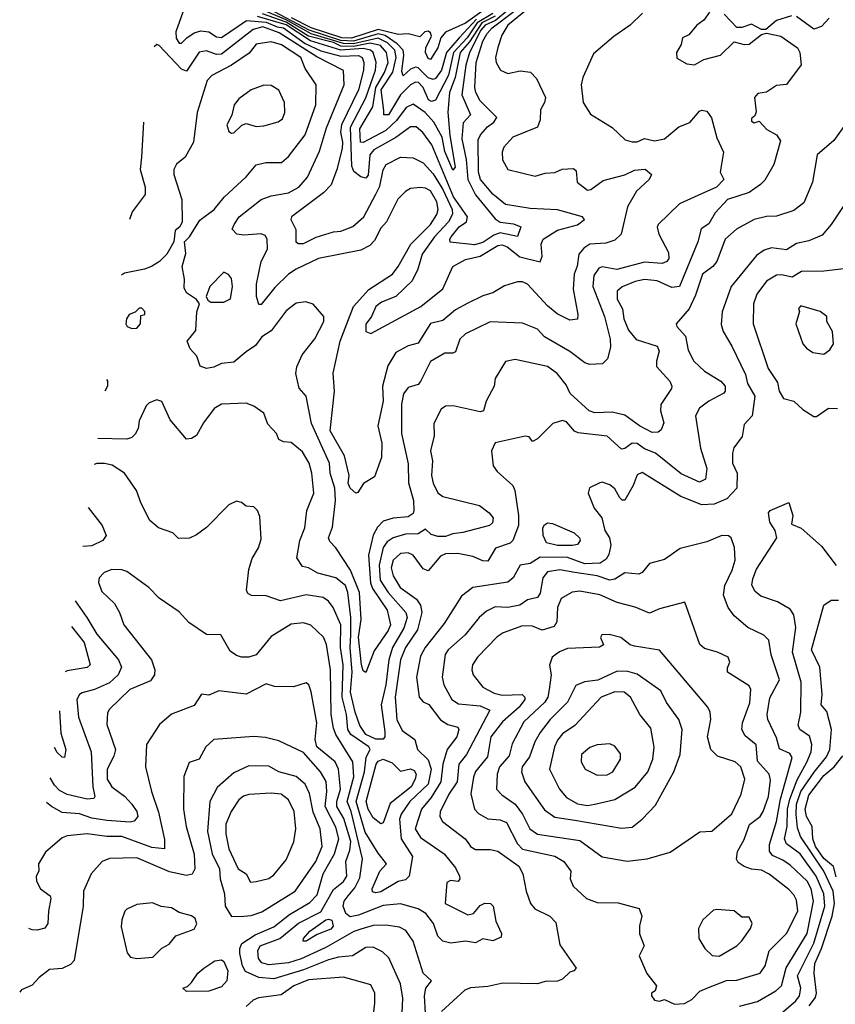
# Model space of a CAD drawing. Extents: x 1995148 to 2088947, y 769131 to 906009.
# Tile 225 of 256: x 2004445 to 2007721, y 834700 to 838657. Entities that reach past the tile are written whole.
import ezdxf

# ---------------------------------------------------------------- set-up
doc = ezdxf.new("R2010")
doc.units = 0

msp = doc.modelspace()

# ---------------------------------------------------------------- linework, layer by layer
at = {"layer": '0CON05XD'}
for points in [[(2006375.6, 838745), (2006235, 838643.2), (2006155, 838606.8), (2006135.9, 838585), (2006125, 838544.4), (2006095, 838497.5), (2006085, 838502), (2006075.4, 838525), (2006076.2, 838543.8), (2006098.3, 838591.7), (2006095.3, 838605), (2006085, 838611.1), (2006071.9, 838608.1), (2006052, 838588), (2006005, 838601.2), (2005965, 838597.7), (2005885, 838618.1), (2005777.4, 838582.6), (2005738.6, 838585), (2005615.2, 838625), (2005537.1, 838665)], [(2006485, 838700), (2006405.4, 838635), (2006380.9, 838595), (2006365, 838546.2), (2006355.6, 838505), (2006358.6, 838485), (2006376, 838455), (2006405, 838440.6), (2006455, 838451.4), (2006497, 838447), (2006521.2, 838421.2), (2006556.5, 838345), (2006553.1, 838325), (2006537.1, 838295), (2006535.6, 838255), (2006525, 838226.2), (2006426.2, 838185), (2006390, 838145), (2006382.5, 838125), (2006383.6, 838093.6), (2006405, 838056), (2006515, 838028.6), (2006555, 838040.8), (2006595, 838044), (2006623.3, 838056.7), (2006669.7, 838059.7), (2006679.7, 838049.7), (2006683.8, 838005), (2006725, 837971.9), (2006738.8, 837975), (2006788.9, 838011.1), (2006875, 838034.5), (2006915, 838052.5), (2006956.9, 838056.9), (2006983.3, 838035), (2006973.8, 838015), (2006922.1, 837967.9), (2006885.7, 837905), (2006860.8, 837795), (2006835, 837771.1), (2006799.1, 837759.1), (2006735, 837754.7), (2006710.8, 837739.2), (2006690.4, 837715), (2006683.7, 837666.3), (2006671.4, 837635), (2006667.5, 837575), (2006687, 837473), (2006685, 837453.3), (2006655, 837450), (2006603.8, 837475), (2006565, 837508), (2006484.6, 837594.6), (2006465, 837604.5), (2006443.8, 837603.8), (2006391.6, 837588.4), (2006345, 837559.1), (2006305, 837547.7), (2006245, 837518.8), (2006195, 837491.8), (2006145, 837448.9), (2006095, 837436.9), (2006045, 837357.1), (2006005, 837347.1), (2005955, 837320), (2005923, 837267), (2005902.7, 837185), (2005905.4, 837125), (2005883.3, 837025), (2005898.8, 836955), (2005897.6, 836897.6), (2005869.7, 836820.3), (2005826.1, 836793.9), (2005802.7, 836757.3), (2005795, 836754), (2005772.1, 836775), (2005764.6, 836795), (2005768.6, 836825), (2005750, 836905), (2005691.5, 837005), (2005709.4, 837165), (2005703.6, 837236.4), (2005731.5, 837365), (2005785.3, 837504.7), (2005847.1, 837572.9), (2005941.9, 837635), (2005965.6, 837665), (2006015.3, 837754.7), (2006095.5, 837835), (2006120.9, 837875), (2006125.3, 837895), (2006120.9, 837925), (2006095, 837969.2), (2006075, 837980.9), (2006055, 837983.3), (2006015, 837979.4), (2005995, 837967.5), (2005963.7, 837936.3), (2005917.5, 837845), (2005895, 837820), (2005869.7, 837770.3), (2005850.6, 837749.4), (2005815, 837730.8), (2005645, 837698.2), (2005555.6, 837655), (2005525, 837634.6), (2005469.2, 837580.8), (2005415, 837513.3), (2005405, 837513.3), (2005395.8, 837545), (2005395.5, 837595), (2005414.4, 837685), (2005440, 837735), (2005439.4, 837775), (2005430.3, 837790.3), (2005415, 837796.9), (2005345, 837791.4), (2005317.5, 837795), (2005298.8, 837815), (2005305.8, 837835), (2005325.8, 837865), (2005415, 837935.5), (2005455, 837950), (2005525, 837961.5), (2005565.3, 837984.7), (2005601.1, 838025), (2005649.2, 838129.2), (2005677.3, 838222.7), (2005748.5, 838395), (2005745, 838453.8), (2005637.9, 838507.9), (2005487.1, 838605), (2005421.4, 838628.6), (2005382, 838618), (2005255, 838518.4), (2005235, 838517.6), (2005195, 838532.3), (2005165, 838527.5), (2005115, 838450.8), (2005095, 838459.2), (2005005, 838553.3), (2004995, 838557.5), (2004985.3, 838548.5)], [(2005112.7, 838725), (2005071.3, 838608.7), (2005073.1, 838583.1), (2005085, 838562.9), (2005095, 838562.5), (2005115.4, 838585), (2005145, 838604.1), (2005172.8, 838612.8), (2005205, 838608.8), (2005235, 838588.8), (2005255, 838585.4), (2005355.6, 838654.4), (2005435, 838648), (2005479.1, 838629.1), (2005505, 838624.4), (2005591.7, 838561.7), (2005655, 838532.4), (2005735, 838510.5), (2005805, 838513.8), (2005820, 838505), (2005827.4, 838485), (2005825.9, 838455), (2005805.2, 838375), (2005737.8, 838235), (2005733.7, 838205), (2005741.9, 838165), (2005740.3, 838139.7), (2005718.9, 838055), (2005695.9, 837994.1), (2005665, 837961.1), (2005536, 837865), (2005534.2, 837855), (2005554.5, 837814.5), (2005554.2, 837764.2), (2005565, 837758), (2005585, 837758.6), (2005635, 837782.9), (2005705, 837804.6), (2005735, 837807.3), (2005783.1, 837826.9), (2005827.1, 837865), (2005875.7, 837955.7), (2005891, 837989), (2005905.4, 838054.6), (2005917.1, 838075), (2005975, 838104.3), (2006025, 838102.2), (2006065, 838081.9), (2006105, 838038.5), (2006144.4, 837975), (2006181.9, 837895), (2006183.7, 837876.3), (2006166.8, 837845), (2006111.1, 837785), (2006061.8, 837715), (2006044.3, 837654.3), (2006021.7, 837608.3), (2005955, 837545.5), (2005897.6, 837522.4), (2005875.5, 837505), (2005857.5, 837465), (2005835, 837433.3), (2005835, 837404), (2005855, 837396.9), (2006056.4, 837505), (2006144, 837576), (2006185, 837665.7), (2006235, 837693.8), (2006295, 837707.3), (2006365, 837750), (2006383.3, 837753.3), (2006402.2, 837745), (2006453.8, 837703.8), (2006535, 837684.3), (2006542.8, 837707.2), (2006539.2, 837755), (2006547.8, 837775), (2006605, 837811.8), (2006685, 837833.3), (2006713.3, 837855), (2006705.7, 837865.7), (2006605, 837893.1), (2006495, 837898.2), (2006396.7, 837915), (2006345, 837956.9), (2006295.3, 838015.3), (2006288.2, 838045), (2006286.5, 838175), (2006295.7, 838195), (2006323.5, 838226.5), (2006349.2, 838245), (2006360.8, 838265), (2006295, 838331.1), (2006276.8, 838365), (2006272.9, 838385), (2006278.9, 838485), (2006305, 838570.6), (2006322.5, 838602.5), (2006342.2, 838625), (2006429.7, 838690.3)], [(2006410.5, 838699.5), (2006356.1, 838653.9), (2006315, 838634.9), (2006296.6, 838615), (2006251.3, 838525), (2006237.2, 838475), (2006220.8, 838355), (2006255.5, 838275), (2006226.5, 838243.5), (2006221.3, 838178.7), (2006238, 838095), (2006245.2, 838015), (2006275, 837953.8), (2006355, 837857.8), (2006375, 837843.8), (2006427.8, 837837.7), (2006457.5, 837825), (2006445, 837786.7), (2006375, 837800.8), (2006348.8, 837791.2), (2006305, 837762), (2006272.1, 837752.1), (2006174, 837764), (2006172, 837775), (2006178, 837785), (2006210, 837825), (2006239.4, 837845), (2006242.9, 837865), (2006186.7, 837945), (2006099.6, 838155), (2006064.7, 838204.7), (2006037.4, 838227.4), (2006015, 838227.5), (2005956, 838184), (2005867.5, 838135), (2005850.8, 838115), (2005845, 838032), (2005835, 838020), (2005815, 838026), (2005787.4, 838047.4), (2005778.7, 838068.7), (2005773.4, 838225), (2005835, 838343.6), (2005874.4, 838455), (2005877, 838487), (2005864.7, 838525), (2005853.8, 838535), (2005825, 838542.2), (2005735, 838534.7), (2005612.8, 838572.8), (2005515, 838636.3), (2005400.3, 838670.3)], [(2006280.2, 838659.8), (2006209.8, 838585), (2006158.5, 838525), (2006139.6, 838455), (2006115, 838420.9), (2006105, 838417.6), (2006085, 838424.2), (2006045, 838463.7), (2006035, 838466.8), (2006015, 838458.9), (2005985, 838431.9), (2005979.1, 838449.1), (2005988, 838515), (2005984.8, 838535), (2005960.8, 838560.8), (2005913.4, 838593.4), (2005885, 838600.3), (2005785, 838570.8), (2005735, 838574.1), (2005607.3, 838615), (2005445, 838700.7)], [(2006946.7, 838683.3), (2006897.5, 838635), (2006830.7, 838589.3), (2006749.7, 838520.3), (2006707.1, 838425), (2006700, 838395), (2006708.8, 838325), (2006737.3, 838277.3), (2006825, 838223.8), (2006877.5, 838175), (2006905, 838166.2), (2006925, 838166.7), (2006955, 838180), (2006995, 838170.8), (2007035, 838178.1), (2007092.9, 838227.1), (2007136.2, 838243.8), (2007175, 838290), (2007185, 838294.2), (2007205, 838290), (2007223.6, 838263.6), (2007245, 838182.5), (2007272.5, 838125), (2007258, 838045), (2007273.3, 838015), (2007243.8, 837985), (2007169.1, 837950.9), (2007095, 837917.3), (2007009.2, 837835), (2007005.8, 837824.2), (2007012.2, 837795), (2007051.2, 837721.2), (2007051.7, 837698.3), (2007044, 837685), (2007025, 837678.2), (2006955, 837683.4), (2006844, 837654), (2006785, 837664), (2006771.7, 837658.3), (2006750.8, 837629.2), (2006746.5, 837585), (2006793.2, 837465), (2006817.1, 837372.9), (2006818, 837342), (2006806.2, 837295), (2006785.5, 837274.5), (2006735, 837271.9), (2006715, 837278.1), (2006655, 837324.5), (2006553.4, 837383.4), (2006524.1, 837414.1), (2006465, 837438), (2006335, 837442.9), (2006235, 837394.3), (2006213, 837373), (2006195, 837322.5), (2006185, 837316.7), (2006152.3, 837317.7), (2006095, 837284.2), (2006055, 837204), (2006045, 837192), (2006005, 837178.8), (2005986.6, 837153.4), (2005978.3, 837111.7), (2005978.8, 836995), (2006005, 836872.5), (2006006.2, 836796.2), (2006026.7, 836725), (2006028.5, 836685), (2006025, 836672.9), (2006005, 836660), (2005945, 836653.9), (2005905, 836641.5), (2005882, 836618), (2005864.8, 836585.2), (2005845.7, 836505), (2005854.4, 836394.4), (2005861.4, 836371.4), (2005920.4, 836285), (2005934.6, 836225), (2005925, 836202.2), (2005868.5, 836121.5), (2005835, 836033.8), (2005825, 836040), (2005817.5, 836065), (2005806.2, 836176.2), (2005816.7, 836246.7), (2005809.3, 836355), (2005773.4, 836445), (2005715, 836534.4), (2005690.5, 836560.5), (2005685.5, 836575), (2005701.5, 836618.5), (2005712.7, 836725), (2005710.9, 836775), (2005691.5, 836835), (2005689.1, 836875), (2005616.2, 837035), (2005595.7, 837145), (2005567, 837177), (2005554, 837235), (2005558.3, 837261.7), (2005579.7, 837310.3), (2005630, 837375), (2005666.2, 837445), (2005666.7, 837465), (2005623.6, 837513.6), (2005593.6, 837523.6), (2005555, 837518.8), (2005515, 837488), (2005455, 837407.1), (2005417.6, 837382.4), (2005391.8, 837348.2), (2005355, 837322), (2005305, 837280.8), (2005255, 837276), (2005225, 837261.4), (2005195, 837255.8), (2005170, 837265), (2005156, 837305), (2005129.2, 837335), (2005118, 837365), (2005151.7, 837408.3), (2005156.4, 837483.6), (2005167.5, 837515), (2005155, 837532.5), (2005115, 837560), (2005105, 837580), (2005106, 837615), (2005097.1, 837665), (2005111.7, 837718.3), (2005106.7, 837765), (2005126.2, 837785), (2005168.8, 837851.2), (2005225.8, 837895), (2005265.5, 837944.5), (2005354.5, 838025.5), (2005395, 838074.2), (2005433, 838083), (2005496.5, 838083.5), (2005525, 838108), (2005591.5, 838195), (2005634.3, 838315), (2005635.7, 838395), (2005591.4, 838461.4), (2005573.5, 838505), (2005496.2, 838556.2), (2005455, 838568.9), (2005395, 838558.5), (2005366.6, 838523.4), (2005295.3, 838474.7), (2005216.5, 838433.5), (2005197.2, 838412.8), (2005158.1, 838285), (2005143.3, 838165), (2005110, 838105), (2005075, 838077.5), (2005064.3, 838055.7), (2005064.2, 838035), (2005096.2, 837935), (2005096.7, 837845), (2005087.5, 837825), (2005069.3, 837810.7), (2005063.8, 837765), (2005036.2, 837715), (2005006.2, 837685), (2004974.2, 837665.8), (2004945.5, 837654.5), (2004865, 837639.2), (2004853.2, 837630.1)], [(2006355, 838671.9), (2006301, 838645), (2006251.2, 838568.8), (2006214.6, 838525), (2006194.6, 838425.4), (2006171, 838365), (2006164.1, 838285.9), (2006172.2, 838192.2), (2006194.2, 838065), (2006185, 838052.9), (2006152.1, 838127.9), (2006141.9, 838185), (2006108.8, 838245), (2006073.3, 838285), (2006025, 838317.7), (2005997.1, 838305), (2005958, 838252), (2005915, 838211.9), (2005825, 838163.3), (2005813.8, 838165), (2005811.6, 838218.4), (2005862.9, 838307.1), (2005874.9, 838385), (2005909.5, 838445), (2005924.8, 838485), (2005918.1, 838525), (2005893.5, 838553.5), (2005852.6, 838562.6), (2005785, 838549.4), (2005735, 838551.6), (2005705, 838565.2), (2005605, 838591.1), (2005515, 838647.4), (2005420.6, 838680.6)], [(2006345, 838682.8), (2006282.1, 838645), (2006242.3, 838585), (2006187.2, 838525), (2006166.7, 838435), (2006115, 838333.9), (2006099.1, 838329.1), (2006086.7, 838335), (2006065, 838385.4), (2006046.5, 838405), (2006035, 838406.7), (2006015, 838395.4), (2005975, 838355.4), (2005926.1, 838275), (2005907.1, 838275), (2005907.1, 838292.9), (2005897.3, 838375), (2005943.4, 838446.6), (2005957, 838505), (2005951.4, 838535), (2005922.4, 838565), (2005885, 838582.7), (2005785, 838560.2), (2005745, 838561.7), (2005615, 838600), (2005515, 838656.9), (2005431.9, 838691.9)], [(2007215, 838687.5), (2007193.3, 838655), (2007164.1, 838635.9), (2007133, 838597), (2007107.5, 838585), (2007101.7, 838558.3), (2007082.5, 838525), (2007085, 838502.5), (2007125, 838480), (2007155, 838476.2), (2007192.9, 838497.1), (2007260, 838515), (2007315, 838568), (2007355, 838557.5), (2007375, 838558.8), (2007425, 838597.5), (2007445, 838603.3), (2007501.7, 838591.7), (2007568.8, 838545), (2007578.8, 838525), (2007583.9, 838476.1), (2007525, 838397.5), (2007485, 838393.3), (2007445, 838366.2), (2007409.3, 838360.7), (2007396.7, 838345), (2007403, 838287), (2007398.3, 838271.7), (2007385, 838260), (2007385, 838250), (2007395, 838242.5), (2007415, 838250), (2007445.9, 838215.9), (2007484.4, 838194.4), (2007501.2, 838171.2), (2007473.8, 838075), (2007438.1, 838011.9), (2007420, 837995), (2007375, 837962.5), (2007288.6, 837935), (2007238.5, 837881.5), (2007212.5, 837837.5), (2007182.6, 837817.4), (2007168.9, 837765), (2007095, 837585.7), (2007065, 837581.8), (2007005, 837607.7), (2006955, 837612.9), (2006916.7, 837605), (2006865, 837584), (2006845, 837566.7), (2006844.4, 837534.4), (2006866.7, 837495), (2006871.1, 837455), (2006889.9, 837409.9), (2006921.6, 837371.6), (2007005.7, 837345), (2007013.3, 837325), (2007002.1, 837285), (2007003.1, 837263.1), (2007055.8, 837205), (2007063.8, 837185), (2007063.3, 837175), (2007019.7, 837110.3), (2007019.4, 837085), (2007032.5, 837037.5), (2007021.2, 837008.8), (2007010, 837000), (2006985, 836998.1), (2006935, 837025.5)], [(2007545, 838673.3), (2007485, 838653.8), (2007441.7, 838618.3), (2007425, 838617.5), (2007385, 838640), (2007345, 838626.7), (2007325, 838626.2), (2007275, 838680)], [(2007695.9, 838664.1), (2007665, 838630), (2007635, 838620), (2007565, 838670)], [(2005295, 838201.2), (2005305, 838203.3), (2005336.4, 838233.6), (2005355, 838240), (2005395, 838228.8), (2005425, 838231.2), (2005483.2, 838246.8), (2005500.9, 838259.1), (2005510, 838285), (2005508.6, 838325), (2005485, 838374), (2005455, 838392.5), (2005425, 838394), (2005374.3, 838375.7), (2005325, 838340), (2005306.2, 838315), (2005296.4, 838273.6), (2005276.7, 838235), (2005285, 838207.5), (2005295, 838201.2)], [(2007788.8, 838275), (2007715, 838172.5), (2007648.8, 838115), (2007629.4, 838005), (2007595, 837921.2), (2007555, 837890.8), (2007485, 837868), (2007445, 837867.1), (2007395.5, 837854.5), (2007324, 837815), (2007278, 837775), (2007245.5, 837685), (2007229.5, 837665), (2007187.6, 837635), (2007159.8, 837550.2), (2007134.4, 837495), (2007082, 837435), (2007084, 837425), (2007118.6, 837385), (2007129.7, 837329.7), (2007152.5, 837285), (2007195.3, 837245.3), (2007260.8, 837205), (2007279.2, 837185), (2007278.8, 837165), (2007272.9, 837157.1), (2007212.5, 837125), (2007175, 837096.2), (2007160, 837065), (2007179.5, 836935), (2007205.6, 836854.4), (2007199.7, 836810.3), (2007175, 836798.6), (2007101.7, 836831.7), (2006998.6, 836915), (2006955, 836932.7), (2006925, 836954.5), (2006904.6, 836955.4), (2006875, 836934.2), (2006862.1, 836932.1), (2006805, 836983.1), (2006687.6, 836997.6), (2006673.6, 837003.6), (2006641.3, 837041.3), (2006625, 837047.1), (2006586.2, 837035), (2006525, 836973.3), (2006505, 836962.5), (2006490.7, 836980.7), (2006475, 836983.8), (2006355, 836956.7), (2006340, 836925), (2006346.7, 836865), (2006362.3, 836842.3), (2006425.6, 836785.6), (2006434.2, 836765), (2006448, 836665), (2006447.9, 836625), (2006426.2, 836563.8), (2006415, 836553.8), (2006356, 836534), (2006325, 836482), (2006305, 836482.2), (2006265, 836499.5), (2006205, 836512.5), (2006155, 836511.1), (2006135, 836501.4), (2006085, 836442), (2006065, 836450), (2006025, 836505.6), (2006005, 836514.5), (2005975, 836512.2), (2005945, 836485.6), (2005936.5, 836455), (2005945, 836422), (2005973.1, 836375), (2006038.8, 836328.8), (2006054.7, 836305), (2006060.6, 836275), (2006043.3, 836205), (2005994.7, 836135), (2005974.8, 836085), (2005952.4, 835935), (2005960, 835845), (2005981.2, 835801.2), (2006032, 835765), (2006042.9, 835725), (2006085, 835683.5), (2006098.1, 835645), (2006085.3, 835585), (2006011.9, 835515), (2005976.6, 835465), (2005970.8, 835445), (2005977.1, 835365), (2006022.9, 835295), (2006009.2, 835215), (2005995, 835200.8), (2005965, 835194.4), (2005895, 835152.4), (2005875, 835148.2), (2005862.1, 835152.1), (2005860.5, 835165), (2005891.1, 835235), (2005918, 835265), (2005885, 835307.5), (2005832.1, 835392.1), (2005796.8, 835515), (2005830.4, 835635), (2005836.4, 835693.6), (2005853.1, 835725), (2005847.8, 835735), (2005775.4, 835785), (2005763.4, 835805), (2005757.5, 835865), (2005740.6, 835935), (2005744.3, 836065), (2005733.9, 836135), (2005734.7, 836225), (2005704.3, 836295), (2005685, 836320.8), (2005663.3, 836335), (2005595, 836345.5), (2005492, 836322), (2005435, 836342), (2005376.4, 836343.6), (2005361.2, 836351.2), (2005356.2, 836365), (2005365, 836447.5), (2005378.3, 836491.7), (2005404.4, 836535), (2005415, 836570), (2005409.3, 836660.7), (2005400, 836685), (2005385, 836700), (2005355, 836702.5), (2005335, 836717.5), (2005315, 836722.5), (2005285, 836707.5), (2005195, 836616), (2005155, 836586.7), (2005126.1, 836573.9), (2005083, 836573), (2005060, 836595), (2005002.5, 836615), (2004967.5, 836645), (2004932.7, 836712.7), (2004914.4, 836765), (2004865, 836835.6), (2004816.7, 836866.7), (2004785, 836873.5), (2004755, 836874.4), (2004744, 836870)], [(2004941.9, 838245.1), (2004934.4, 838105.6), (2004928.1, 838055), (2004948.1, 837985), (2004948.1, 837955), (2004895.8, 837885), (2004885.5, 837854.5)], [(2007777, 837943), (2007704.2, 837835), (2007668, 837792), (2007615, 837768.1), (2007565, 837758.6), (2007525, 837733.1), (2007465, 837740), (2007435, 837730.6), (2007405, 837709.2), (2007303.1, 837585), (2007266, 837484), (2007262.6, 837432.6), (2007270.6, 837405), (2007305.6, 837345), (2007360.9, 837230.9), (2007368.1, 837195), (2007397.8, 837145), (2007387.5, 837065), (2007355, 837030), (2007347.3, 836982.7), (2007313, 836937), (2007308, 836915), (2007308.6, 836875), (2007326.7, 836835), (2007325.5, 836775), (2007285, 836731.5), (2007235, 836710.8), (2007185, 836707.3), (2007100.7, 836740.7), (2006945, 836838), (2006925, 836828), (2006909.5, 836785), (2006875, 836726.2), (2006865, 836726.7), (2006855.8, 836735.8), (2006835, 836772), (2006815, 836788), (2006785, 836798.8), (2006775, 836796.2), (2006734.1, 836775.9), (2006728.8, 836755), (2006752, 836695), (2006783.8, 836655), (2006795.8, 836605), (2006813.6, 836575), (2006819.7, 836545), (2006811.5, 836508.5), (2006800.7, 836489.3), (2006776.9, 836473.1), (2006715, 836470.9), (2006645, 836495.7), (2006535, 836497.7), (2006495, 836472.5), (2006455, 836465.7), (2006427.5, 836415), (2006405, 836396.9), (2006264.4, 836375.6), (2006219.5, 836340.5), (2006149.8, 836230.2), (2006072.9, 836135), (2006055, 836100), (2006039.1, 836015), (2006050, 835935), (2006065, 835916.2), (2006088.8, 835905), (2006135, 835843.3), (2006165, 835825.5), (2006204.2, 835814.2), (2006209.2, 835805), (2006200, 835775), (2006161.5, 835725), (2006144.8, 835665.2), (2006136.8, 835595), (2006097.9, 835532.1), (2006058.9, 835485), (2006033.8, 835405), (2006055, 835371.4), (2006149.4, 835305), (2006195, 835248.8), (2006212, 835215), (2006213.3, 835205), (2006205.9, 835194.1), (2006175, 835198), (2006160.3, 835189.7), (2006154.3, 835105), (2006245, 835060), (2006267.5, 835065), (2006295, 835097.5), (2006313.6, 835106.4), (2006336.1, 835106.1), (2006346.2, 835095), (2006356.7, 835035), (2006380, 834985), (2006379.2, 834970.8), (2006345, 834955.8), (2006305, 834963.3), (2006275, 834947.5), (2006235, 834954.2), (2006176.1, 834946.1), (2006145, 834953.8), (2006125, 834974), (2006106.5, 835025), (2006075.6, 835065), (2006045, 835083.9), (2005975, 835104.7), (2005905, 835097.3), (2005805, 835058.6), (2005772.2, 835052.2), (2005754.8, 835064.8), (2005744.4, 835094.4), (2005748.7, 835115), (2005763.9, 835136.1), (2005791, 835169), (2005811, 835209), (2005821.1, 835285), (2005776.8, 835475), (2005759.6, 835515), (2005787.1, 835615), (2005783.1, 835675), (2005714.3, 835784.3), (2005705, 835810), (2005695.9, 835865), (2005692.7, 836045), (2005676.7, 836146.7), (2005665.3, 836175.3), (2005614.3, 836224.3), (2005584.1, 836234.1), (2005535, 836228.6), (2005455, 836179.2), (2005395, 836104.3), (2005365, 836095.8), (2005335, 836095.8), (2005315, 836102), (2005290.3, 836120.3), (2005252.5, 836185), (2005195, 836186.7), (2005124.4, 836234.4), (2005085, 836278), (2005005, 836333.3), (2004963.3, 836375), (2004875, 836440), (2004855, 836446.9), (2004815, 836448.1), (2004783.7, 836436.3), (2004764, 836415), (2004760.8, 836395), (2004775, 836358.8), (2004825, 836311.2), (2004845.8, 836275), (2004862.9, 836225), (2004974.3, 836085), (2004986.9, 836045), (2004985.6, 836025), (2004970, 836000), (2004887.5, 835965), (2004805, 835886), (2004797.6, 835872.4), (2004794.4, 835825), (2004830, 835725), (2004822.6, 835697.4), (2004795.5, 835645), (2004796.5, 835605), (2004814.1, 835574.1), (2004865, 835537.3), (2004895.5, 835505), (2004915.6, 835475), (2004918.6, 835455), (2004905, 835436), (2004887.9, 835432.1), (2004795, 835439.1), (2004735, 835448.8), (2004685, 835465.4), (2004615, 835471.8), (2004572.9, 835495), (2004552.5, 835511.3)], [(2005212, 837522), (2005265, 837522.9), (2005292, 837535), (2005300, 837585), (2005295, 837617.5), (2005283.9, 837633.9), (2005265, 837643.3), (2005208.8, 837585), (2005193.3, 837545), (2005200, 837530), (2005212, 837522)], [(2007755, 837656), (2007675, 837646.9), (2007585, 837645.6), (2007547.9, 837622.1), (2007505, 837632.2), (2007485, 837630.6), (2007444, 837606), (2007405.6, 837555), (2007391.9, 837515), (2007391.1, 837435), (2007451.5, 837255), (2007489.1, 837199.1), (2007495.8, 837165), (2007512.5, 837135), (2007555, 837123.8), (2007590.3, 837090.3), (2007635, 837063.3), (2007645, 837063.3)], [(2004895, 837416.2), (2004915, 837417.5), (2004930, 837435), (2004931.7, 837468.3), (2004947, 837473), (2004946.7, 837485), (2004935, 837497.5), (2004925, 837497.5), (2004908.3, 837481.7), (2004885, 837472.5), (2004873.8, 837455), (2004871.2, 837435), (2004876.7, 837425), (2004895, 837416.2)], [(2007675, 837313.8), (2007699.5, 837330.5), (2007713.3, 837355), (2007710, 837405), (2007687.5, 837445), (2007687.5, 837465), (2007660, 837485), (2007583, 837507), (2007573, 837497), (2007577.5, 837485), (2007562.5, 837435), (2007591.2, 837355), (2007605, 837336.7), (2007630.5, 837320.5), (2007675, 837313.8)], [(2006935, 837025.5), (2006875, 837068.6), (2006825, 837079.5), (2006755, 837077.1), (2006732.2, 837085), (2006655.5, 837155.5), (2006639.8, 837189.8), (2006603.1, 837235), (2006565, 837263.1), (2006435, 837291.4), (2006395.9, 837284.1), (2006354.2, 837215.8), (2006351.2, 837185), (2006318.8, 837125), (2006307.5, 837085), (2006295, 837082), (2006185.7, 837105.7), (2006155, 837104), (2006137.7, 837092.3), (2006108.8, 837035), (2006110, 836985), (2006094.3, 836925), (2006102.5, 836885), (2006099.5, 836825), (2006105.5, 836795), (2006125, 836756), (2006145, 836741.8), (2006291.2, 836705), (2006331.2, 836675), (2006346.2, 836655), (2006343.3, 836635), (2006332.5, 836625), (2006224.1, 836595.9), (2006185, 836591.2), (2006155, 836580.4), (2006125, 836580.4), (2006098, 836588), (2006075, 836610), (2006045, 836590.9), (2005995, 836589.6), (2005945, 836574.6), (2005920.6, 836559.4), (2005904.4, 836535.6), (2005888.4, 836465), (2005892.6, 836405), (2005924.2, 836355), (2005995.4, 836275), (2006000.9, 836255), (2005988.1, 836211.9), (2005941.8, 836135), (2005927.9, 836085), (2005914.8, 835985), (2005896.2, 835903.8), (2005911.5, 835795), (2005911.2, 835775), (2005905, 835766.1), (2005875, 835765.6), (2005835, 835785.3), (2005810.4, 835820.4), (2005792, 835875), (2005773.5, 835955), (2005779.8, 836035), (2005772.4, 836135), (2005774.8, 836184.8), (2005774.4, 836255), (2005762.6, 836355), (2005753, 836383), (2005715, 836414.6), (2005642.9, 836432.9), (2005605, 836454.4), (2005580.3, 836460.3), (2005558, 836495), (2005570, 836565), (2005590, 836615), (2005598.1, 836685), (2005626.7, 836755), (2005618.5, 836835), (2005607.5, 836875), (2005580.9, 836920.9), (2005535, 836958.8), (2005505, 836960.8), (2005485, 836970), (2005476.2, 836995), (2005441.7, 837031.7), (2005425.5, 837075.5), (2005385, 837103.8), (2005355, 837116.2), (2005255, 837112), (2005226.2, 837095), (2005182.7, 837037.3), (2005155, 836986.2), (2005135, 836973.8), (2005115, 836971.2), (2005049.1, 837049.1), (2005015, 837122.5), (2004995, 837130), (2004965, 837117.5), (2004953.3, 837105), (2004924.1, 837045.9), (2004920, 837015), (2004908.3, 836991.7), (2004895, 836978.8), (2004875, 836972), (2004758.6, 836974.3)], [(2004792.8, 837211.7), (2004796.7, 837205), (2004796.7, 837185), (2004786.1, 837165)], [(2007645, 837063.3), (2007694.3, 837095.7), (2007730, 837095)], [(2007505.2, 834664.8), (2007563.1, 834715), (2007577.5, 834735), (2007582.9, 834765), (2007569.6, 834815), (2007635, 834946.7), (2007679.2, 835095), (2007674.7, 835145), (2007643.8, 835215), (2007580.3, 835305), (2007524.8, 835344.8), (2007516.4, 835365), (2007527.3, 835415), (2007529.5, 835485), (2007537.7, 835525), (2007567.7, 835602.3), (2007606.8, 835673.2), (2007623.8, 835715), (2007626.2, 835745), (2007617.9, 835777.9), (2007579.2, 835805), (2007572.3, 835822.3), (2007582.2, 835875), (2007583.3, 835995), (2007549.7, 836115), (2007561.9, 836215), (2007554.3, 836265), (2007539.1, 836289.1), (2007488.3, 836318.3), (2007421.2, 836341.2), (2007399.7, 836359.7), (2007385.6, 836385), (2007389.1, 836410.9), (2007405, 836448.8), (2007486.7, 836575), (2007480, 836605), (2007458.3, 836638.3), (2007452.5, 836675), (2007460, 836685), (2007535, 836717.5), (2007550, 836665), (2007545, 836630), (2007583.6, 836613.6), (2007665, 836541.2), (2007724.5, 836464.5)], [(2004720, 836697), (2004776, 836625), (2004792.5, 836585), (2004778.8, 836565), (2004735, 836543.5), (2004698.1, 836540.7)], [(2006605, 836544.2), (2006560.6, 836555), (2006547.7, 836585), (2006546.4, 836615), (2006552.4, 836627.6), (2006565, 836635.4), (2006585, 836632.7), (2006672, 836595), (2006693.3, 836575), (2006696.1, 836563.9), (2006685, 836548.8), (2006665, 836544.6), (2006605, 836544.2)], [(2007336.6, 834693.4), (2007407.9, 834712.1), (2007482.5, 834755), (2007505.4, 834775), (2007523.1, 834846.9), (2007607.5, 834985), (2007633.8, 835115), (2007623.8, 835165), (2007607.6, 835195), (2007539.4, 835259.4), (2007510.1, 835280.1), (2007468.5, 835298.5), (2007456.3, 835316.3), (2007457.3, 835342.7), (2007484.3, 835435.7), (2007500.2, 835525), (2007547.6, 835692.4), (2007538.8, 835708.8), (2007496.9, 835726.9), (2007485, 835771.4), (2007449.6, 835845), (2007447.3, 835865), (2007458.3, 835931.7), (2007496.9, 836005), (2007463.6, 836105), (2007454.5, 836164.5), (2007433.7, 836183.7), (2007370, 836215), (2007315, 836261.4), (2007290, 836295), (2007272.2, 836345), (2007276.8, 836383.2), (2007307.3, 836445), (2007318.2, 836485), (2007316.2, 836536.2), (2007303.3, 836575), (2007292.5, 836582.5), (2007265, 836584.3), (2007205, 836558.6), (2007097.9, 836532.1), (2007035, 836488), (2006975, 836472), (2006945, 836436.2), (2006931.2, 836428.8), (2006875, 836434), (2006835, 836408.6), (2006815, 836405.5), (2006765, 836422.5), (2006675.2, 836435.2), (2006615, 836445.9), (2006565, 836437.9), (2006546, 836414), (2006535, 836353.3), (2006525, 836335.7), (2006485, 836325.8), (2006453.3, 836305), (2006405, 836294.6), (2006355, 836297.8), (2006319.8, 836280.2), (2006290.6, 836255), (2006234.4, 836185), (2006165.6, 836125), (2006153.7, 836106.3), (2006141.5, 836015), (2006149.1, 835985), (2006180, 835925), (2006207.4, 835907.4), (2006295, 835899.7), (2006332.7, 835882.7), (2006239.1, 835705), (2006209.2, 835665), (2006201.8, 835595), (2006168.7, 835545), (2006133.3, 835473.3), (2006132.2, 835455), (2006142.9, 835435), (2006234, 835365), (2006249.2, 835345), (2006255, 835334.2), (2006275, 835322.2), (2006335, 835321.9), (2006365.4, 835315.4), (2006450, 835255), (2006465.8, 835225), (2006478.6, 835155), (2006496.2, 835105), (2006514.3, 835084.3), (2006573.8, 835055), (2006598.8, 835028.8), (2006615, 834940), (2006680, 834845), (2006670, 834835), (2006655, 834830), (2006625, 834801.2), (2006605, 834793.8), (2006555, 834792.5), (2006525, 834783.3), (2006385, 834785.8), (2006325, 834772), (2006255, 834766.9), (2006233.3, 834756.7), (2006138.9, 834671.1)], [(2007075, 834700.8), (2007115, 834704.3), (2007145, 834720), (2007177.1, 834752.9), (2007211.9, 834768.1), (2007283.8, 834796.2), (2007325, 834797.8), (2007418.6, 834825), (2007439.1, 834855), (2007455, 834915.8), (2007525.6, 834985), (2007570.4, 835075), (2007565, 835118.8), (2007555, 835140), (2007535, 835161.4), (2007455, 835222.9), (2007425, 835239.2), (2007385, 835243.3), (2007355, 835253.8), (2007330.5, 835270.5), (2007323.9, 835283.9), (2007328.8, 835315), (2007355, 835362.5), (2007376.4, 835423.6), (2007418.9, 835455), (2007430.9, 835475), (2007453.1, 835535), (2007461.2, 835601.2), (2007455.5, 835625), (2007408.1, 835678.1), (2007403.3, 835743.3), (2007359.3, 835779.3), (2007345.6, 835805), (2007348.7, 835831.3), (2007377.8, 835912.2), (2007381.9, 835965), (2007375, 835980.8), (2007287.5, 836035), (2007287.3, 836052.7), (2007297.5, 836075), (2007290, 836095), (2007247.5, 836115), (2007195, 836130), (2007176.8, 836146.8), (2007116.1, 836316.1), (2007015, 836290), (2006975, 836272.9), (2006916.7, 836296.7), (2006845.4, 836315.4), (2006775, 836345.5), (2006695, 836360.5), (2006663.6, 836356.4), (2006619.2, 836330.8), (2006605.4, 836295), (2006602.2, 836237.8), (2006591.4, 836218.6), (2006544, 836204), (2006505, 836220), (2006465, 836220.8), (2006387.2, 836192.8), (2006363.1, 836176.9), (2006284.2, 836095), (2006264.2, 836065), (2006260.8, 836045), (2006265.7, 836025), (2006304.7, 835974.7), (2006350.7, 835950.7), (2006382.3, 835942.3), (2006462.5, 835945), (2006474.3, 835935), (2006473.3, 835925), (2006451.5, 835895), (2006384.5, 835835), (2006337.5, 835775), (2006323.8, 835695), (2006275, 835635.7), (2006267.2, 835612.8), (2006256.6, 835546.6), (2006271.4, 835485), (2006287.8, 835467.8), (2006325, 835445.7), (2006375, 835441.8), (2006400.8, 835430.8), (2006443.9, 835345), (2006465, 835324), (2006595, 835295.4), (2006630, 835275), (2006658, 835235), (2006655.8, 835205), (2006668.6, 835175), (2006721.2, 835125), (2006765, 835108.9), (2006848.1, 835108.1), (2006932.5, 835085), (2006943.8, 835055), (2006934.1, 835015.9), (2006933.9, 834983.9), (2006953.8, 834935), (2006932.5, 834895), (2006963.7, 834823.7), (2007002.5, 834775), (2006997.5, 834755), (2006982.5, 834745), (2006982.5, 834735), (2006995, 834717.5), (2007015, 834713.3), (2007035, 834720), (2007075, 834700.8)], [(2004667.2, 836322.1), (2004714.7, 836254.7), (2004755, 836188.6), (2004842.2, 836085), (2004853.6, 836055), (2004840.4, 836025), (2004805, 835992.9), (2004745, 835965.4), (2004695, 835952.2), (2004684.3, 835945), (2004674.6, 835925.4), (2004680.9, 835855), (2004731.2, 835715), (2004738.9, 835575), (2004746.9, 835535), (2004742.9, 835527.1), (2004715, 835524.5), (2004635, 835543.8), (2004605, 835559.5), (2004585, 835580.6), (2004566.6, 835610.7)], [(2007616.3, 834693.7), (2007642.1, 834727.9), (2007646.1, 834745), (2007636.2, 834826.2), (2007638.3, 834865), (2007665.2, 834925), (2007708.5, 835055), (2007717.7, 835105), (2007712.3, 835155), (2007675.2, 835235), (2007580.6, 835375), (2007569.7, 835409.7), (2007563.7, 835463.7), (2007564.5, 835505), (2007583, 835555), (2007636.1, 835633.9), (2007686.2, 835695), (2007698.5, 835725), (2007705.5, 835805), (2007686.9, 835876.9), (2007664.5, 835904.5), (2007667.7, 835945), (2007658.5, 836055), (2007625.5, 836125), (2007675, 836304.4), (2007705, 836324.5), (2007733.3, 836325)], [(2004652.6, 836218.7), (2004703.1, 836155), (2004728, 836065), (2004715.6, 836054.4), (2004635, 836040.8), (2004626.8, 836036.1)], [(2006884.6, 835275.4), (2006965, 835284.4), (2007057.7, 835312.3), (2007176.4, 835393.6), (2007225, 835396.7), (2007305, 835466.2), (2007342.9, 835545), (2007357.1, 835605), (2007341.4, 835655), (2007318.8, 835675), (2007247.9, 835697.9), (2007221.4, 835725), (2007207.8, 835775), (2007220.8, 835845), (2007218, 835875), (2007208.8, 835895), (2007015, 836124), (2006915, 836139.2), (2006897.5, 836145), (2006860, 836175), (2006813, 836187), (2006782.5, 836185), (2006777.5, 836175), (2006790, 836145), (2006773.9, 836136.1), (2006645, 836130.4), (2006613, 836117), (2006583.3, 836095), (2006573, 836063), (2006580, 836025), (2006571.2, 835965), (2006566.2, 835935), (2006553.8, 835915), (2006469.6, 835835), (2006422.7, 835747.3), (2006411.5, 835698.5), (2006372.1, 835655), (2006363.1, 835625), (2006360, 835565), (2006381.7, 835541.7), (2006435.2, 835505.2), (2006464.7, 835464.7), (2006493.3, 835405), (2006524.7, 835384.7), (2006695, 835358.5), (2006785, 835293.2), (2006884.6, 835275.4)], [(2006861.7, 835408.3), (2006905, 835412.5), (2006945, 835444.2), (2006998.9, 835501.1), (2007072.9, 835635), (2007097.8, 835705), (2007105.6, 835805), (2007091.9, 835845), (2007043.3, 835913.3), (2007020.7, 835960.7), (2006925, 836027.5), (2006887.3, 836037.3), (2006845, 836038.6), (2006767.2, 836002.8), (2006713.1, 835996.9), (2006678.4, 835981.6), (2006645, 835914.4), (2006575, 835844.5), (2006535, 835793.1), (2006513.8, 835755), (2006492.9, 835695), (2006463.3, 835655), (2006460, 835635), (2006474.4, 835595), (2006552.4, 835482.4), (2006595, 835452.1), (2006675, 835440.9), (2006861.7, 835408.3)], [(2005638.5, 835831.5), (2005615.6, 835955.6), (2005606.7, 835985), (2005595, 835992.5), (2005543.9, 835976.1), (2005468.3, 835978.3), (2005435, 835988), (2005355, 835947.1), (2005245, 835960.8), (2005205, 835943.3), (2005175, 835946.7), (2005145, 835901.2), (2005055, 835866.2), (2005006.7, 835825), (2004954.2, 835745), (2004949.4, 835655), (2004974.4, 835555), (2005002.7, 835472.7), (2005026.7, 835363.3), (2005026.7, 835325), (2004975, 835330.4), (2004855, 835374.6), (2004795, 835374.6), (2004715, 835386.2), (2004635, 835378.1), (2004615, 835370), (2004548.3, 835311.7), (2004520, 835265), (2004521.2, 835235), (2004510.6, 835215.1), (2004512, 835195), (2004528.8, 835165), (2004566.6, 835136.6), (2004570, 835125), (2004560, 835075), (2004558.1, 835025), (2004545, 835006), (2004515, 834998.1), (2004495, 835000), (2004480.9, 835004.7)], [(2006725, 835499.3), (2006755, 835504.6), (2006835, 835523.5), (2006916.6, 835573.4), (2006967.5, 835635), (2006987.5, 835685), (2006993.2, 835733.2), (2006980.2, 835810.2), (2006935.8, 835865), (2006897.8, 835935), (2006873.3, 835955), (2006835, 835956.1), (2006780, 835935), (2006675, 835820.6), (2006625, 835787.5), (2006605, 835762.5), (2006593.5, 835735), (2006573.1, 835645), (2006612.9, 835565), (2006641.2, 835531.2), (2006685, 835506.4), (2006725, 835499.3)], [(2004604.7, 835880.4), (2004610, 835790), (2004630, 835725), (2004625, 835692.5), (2004615, 835693.8), (2004595, 835712.5), (2004583.9, 835732.8)], [(2006074.3, 834665), (2006071.1, 834735), (2006076.7, 834765), (2006098.8, 834795), (2006065, 834826.2), (2006024.6, 834954.6), (2005996.4, 834996.4), (2005970.7, 835010.7), (2005915, 835018.5), (2005865, 835016.8), (2005815, 835002.8), (2005787.1, 834992.9), (2005675, 834929.2), (2005575, 834883.8), (2005525, 834867.6), (2005445, 834859.1), (2005417.5, 834867.5), (2005404.6, 834884.6), (2005401.3, 834915), (2005410, 834935), (2005489.1, 834965), (2005565, 835025.9), (2005655, 835072.7), (2005705, 835161.4), (2005745, 835194.5), (2005759.2, 835215), (2005754.6, 835274.6), (2005770.2, 835319.8), (2005774.8, 835355), (2005746.9, 835446.9), (2005718, 835495), (2005718.1, 835515), (2005733, 835565), (2005725.8, 835645), (2005712.1, 835675), (2005637.8, 835735), (2005632.2, 835765), (2005638.5, 835831.5)], [(2005980.9, 834665), (2005983.3, 834725), (2005975, 834782.5), (2005926.9, 834886.9), (2005901.4, 834911.4), (2005865, 834930.6), (2005835, 834928.1), (2005781.2, 834895), (2005725, 834889.6), (2005685, 834878.8), (2005585, 834839.4), (2005465, 834802.3), (2005405, 834807.5), (2005352.1, 834832.1), (2005339.3, 834855), (2005329.2, 834905), (2005328.7, 834925), (2005336.4, 834945), (2005390.3, 834979.7), (2005465, 835011.5), (2005528.7, 835061.3), (2005609.9, 835110.1), (2005639.9, 835140.1), (2005663.5, 835225), (2005709.7, 835305), (2005726.4, 835365), (2005715, 835411.9), (2005671.8, 835495), (2005679.1, 835555), (2005675.3, 835595.3), (2005652.5, 835635), (2005585, 835712.5), (2005485, 835758.9), (2005432.4, 835772.4), (2005385, 835776.9), (2005225, 835764.6), (2005191.8, 835735), (2005165, 835686.2), (2005125, 835672.5), (2005104.4, 835615.6), (2005102.7, 835485), (2005112.7, 835415), (2005145, 835303.3), (2005148.5, 835245), (2005136.9, 835223.1), (2005115, 835217.5), (2005046.9, 835233.1), (2004915, 835288.9), (2004805, 835286.7), (2004775.7, 835274.3), (2004732, 835225), (2004701.4, 835155), (2004699.4, 835095), (2004664, 834876), (2004649.2, 834860.8), (2004615.8, 834844.2), (2004565, 834840), (2004522.3, 834807.7), (2004495, 834776.7), (2004451.7, 834758.3), (2004444.7, 834748.7)], [(2006765, 835620.8), (2006805, 835622), (2006828, 835635), (2006858, 835685), (2006857.7, 835707.7), (2006835, 835737.5), (2006815, 835747.5), (2006765, 835743.8), (2006735, 835732), (2006702, 835705), (2006700, 835675), (2006716.2, 835645), (2006765, 835620.8)], [(2007725, 835212.9), (2007714.1, 835254.1), (2007675, 835286.5), (2007641.9, 835335), (2007631.3, 835365), (2007627.7, 835415), (2007605.4, 835455), (2007600.3, 835485), (2007615, 835540.4), (2007675, 835620.6), (2007715.8, 835654.2), (2007750.9, 835699.1)], [(2005295, 835053.3), (2005345, 835054.4), (2005375, 835057.8), (2005417.4, 835072.6), (2005551.4, 835155), (2005634.6, 835275), (2005659.6, 835335), (2005652, 835405), (2005623.1, 835473.1), (2005608.2, 835548.2), (2005591.5, 835585), (2005555, 835616.4), (2005485, 835634.4), (2005445, 835658), (2005365, 835658.6), (2005305, 835630.8), (2005238.3, 835571.7), (2005208.5, 835515), (2005199.3, 835395), (2005218.4, 835305), (2005247.3, 835245), (2005250, 835205), (2005267.5, 835145), (2005270, 835095), (2005295, 835053.3)], [(2005895, 835426.2), (2005865, 835450), (2005844, 835485), (2005836.2, 835515), (2005876.1, 835665), (2005885, 835677.8), (2005905, 835685.7), (2005940.6, 835670.6), (2005975, 835637.5), (2006015, 835647.3), (2006029.8, 835639.8), (2006036.8, 835625), (2006033.8, 835605), (2006016.7, 835575), (2005933.1, 835506.9), (2005905, 835430), (2005895, 835426.2)], [(2005371.2, 835191.2), (2005395, 835193.8), (2005445, 835206), (2005465, 835221.2), (2005515, 835281.2), (2005546.3, 835353.7), (2005554.4, 835405), (2005546.9, 835475), (2005525, 835522), (2005494.5, 835544.5), (2005455, 835549.5), (2005365, 835543.5), (2005343.1, 835536.9), (2005325, 835522.5), (2005294.1, 835475.9), (2005273.1, 835425), (2005272.3, 835385), (2005284.6, 835325), (2005322.2, 835245), (2005354.2, 835224.2), (2005371.2, 835191.2)], [(2004915, 834884), (2004979.5, 834890.5), (2005015, 834926.7), (2005045, 834942.5), (2005072.5, 834975), (2005145, 835002.5), (2005156.2, 835023.8), (2005150, 835045), (2005135, 835056), (2005085, 835070), (2005055, 835088.8), (2005013.6, 835093.6), (2004978.3, 835108.3), (2004915, 835102), (2004875, 835083.3), (2004866.7, 835075), (2004855, 835040), (2004851.7, 835011.7), (2004877, 834907), (2004889.5, 834889.5), (2004915, 834884)], [(2007255, 834894), (2007325, 834936), (2007345.8, 834955), (2007380, 835005), (2007386.7, 835025), (2007375, 835050), (2007345, 835050), (2007315, 835076.2), (2007245, 835081.2), (2007231.7, 835078.3), (2007189.5, 835040.5), (2007171.2, 835005), (2007173.3, 834965), (2007196.7, 834925), (2007226.2, 834896.2), (2007255, 834894)], [(2005584, 834954), (2005584.3, 834965), (2005610, 834995), (2005675, 835039.3), (2005685, 835043.2), (2005698, 835038), (2005703.5, 835015), (2005695, 835002), (2005639.1, 834980.9), (2005595, 834954.4), (2005584, 834954)], [(2005115, 834752.5), (2005100, 834765), (2005118.3, 834771.7), (2005135, 834787.5), (2005160.8, 834825), (2005183.7, 834846.3), (2005228.8, 834875), (2005255, 834878.5), (2005265, 834871.9), (2005281.1, 834835), (2005276.8, 834795), (2005255, 834770.7), (2005205, 834753.5), (2005115, 834752.5)], [(2005865, 834647.5), (2005870.6, 834705), (2005871.4, 834745), (2005855, 834779.2), (2005745, 834809.5), (2005605, 834798.8), (2005545.6, 834775), (2005495, 834738.9), (2005403.9, 834726.1), (2005382.7, 834717.3), (2005355, 834691.2)]]:
    msp.add_lwpolyline(points, dxfattribs=at)

doc.saveas('drawing.dxf')
